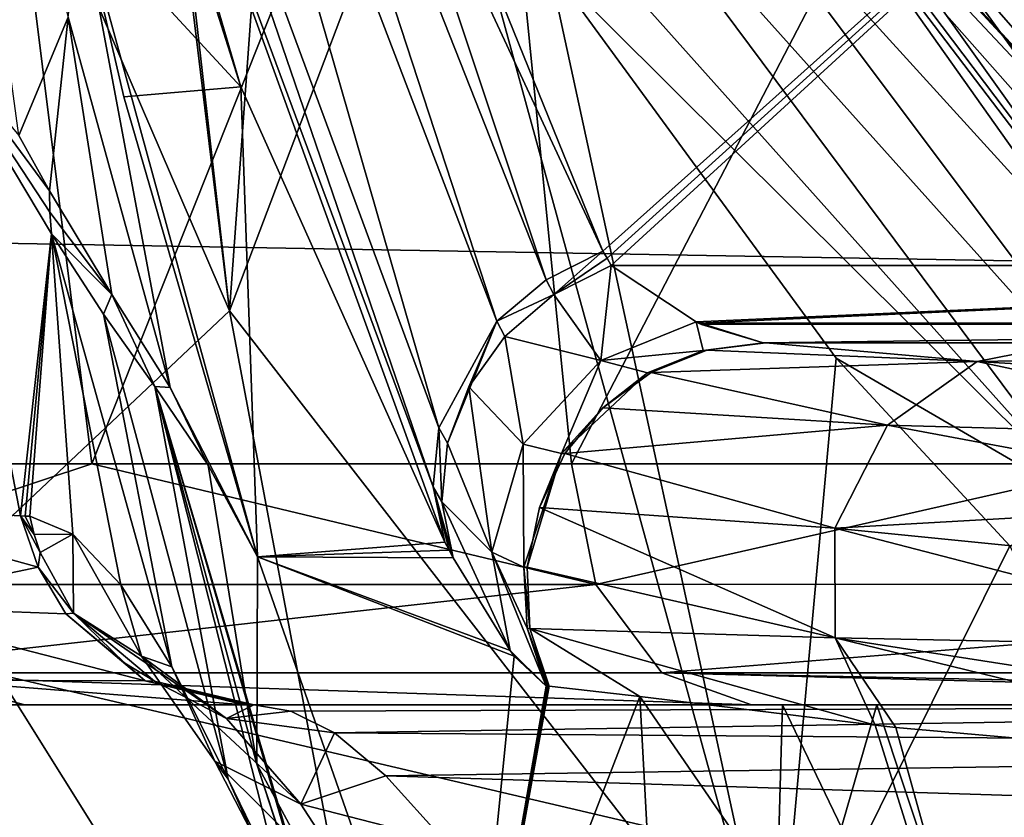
# Model space of a CAD drawing. Header units: millimetres. Extents: x -104 to 104, y -36 to 73.
# Tile 24 of 145: x -20.11 to -16.04, y -5.17 to -1.86. Entities that reach past the tile are written whole.
import ezdxf

# ---------------------------------------------------------------- set-up
doc = ezdxf.new("R2010")
doc.units = ezdxf.units.MM
doc.header["$LTSCALE"] = 33.374815
for name, color, linetype in [('10', 7, 'CONTINUOUS'), ('118', 7, 'CONTINUOUS'), ('119', 7, 'CONTINUOUS'), ('120', 7, 'CONTINUOUS'), ('121', 7, 'CONTINUOUS'), ('124', 7, 'CONTINUOUS'), ('125', 7, 'CONTINUOUS'), ('126', 7, 'CONTINUOUS'), ('130', 7, 'CONTINUOUS'), ('147', 7, 'CONTINUOUS'), ('193', 7, 'CONTINUOUS'), ('253', 7, 'CONTINUOUS'), ('282', 7, 'CONTINUOUS'), ('36', 7, 'CONTINUOUS'), ('367', 7, 'CONTINUOUS'), ('37', 7, 'CONTINUOUS'), ('38', 7, 'CONTINUOUS'), ('408', 7, 'CONTINUOUS'), ('47', 7, 'CONTINUOUS'), ('48', 7, 'CONTINUOUS'), ('49', 7, 'CONTINUOUS'), ('50', 7, 'CONTINUOUS'), ('75', 7, 'CONTINUOUS'), ('84', 7, 'CONTINUOUS'), ('89', 7, 'CONTINUOUS'), ('90', 7, 'CONTINUOUS'), ('92', 7, 'CONTINUOUS'), ('93', 7, 'CONTINUOUS')]:
    doc.layers.add(name, color=color, linetype=linetype)

msp = doc.modelspace()

# ---------------------------------------------------------------- linework, layer by layer
at = {"layer": '10', "color": 7, "linetype": 'CONTINUOUS', "true_color": 0xe6e6e6}
for points in [[(-18.6376, -0.8072, -17.9094), (-13.4534, 0.9756, -17.9858), (-17.699, -2.8233, -13.6136), (-18.6376, -0.8072, -17.9094)], [(-17.699, -2.8233, -13.6136), (-13.4534, 0.9756, -17.9858), (-17.682, -2.8529, -13.5511), (-17.699, -2.8233, -13.6136)], [(-17.682, -2.8529, -13.5511), (-13.4534, 0.9756, -17.9858), (-17.6648, -2.8826, -13.4882), (-17.682, -2.8529, -13.5511)], [(-17.6648, -2.8826, -13.4882), (-13.4534, 0.9756, -17.9858), (-12.08, -2.8826, -10.9), (-17.6648, -2.8826, -13.4882)]]:
    msp.add_3dface(points, dxfattribs=at)
at = {"layer": '118', "color": 7, "linetype": 'CONTINUOUS', "true_color": 0xe6e6e6}
for points in [[(-19.1326, -4.949, -28.8893), (-19.5553, -3.3839, -28.7297), (-19.3335, -3.7105, -27.705), (-19.1326, -4.949, -28.8893)], [(-19.1295, -4.0899, -26.6011), (-19.1326, -4.949, -28.8893), (-19.3335, -3.7105, -27.705), (-19.1295, -4.0899, -26.6011)], [(-19.1295, -4.0899, -26.6011), (-18.2713, -6.546, -26.987), (-19.1326, -4.949, -28.8893), (-19.1295, -4.0899, -26.6011)], [(-18.2713, -6.546, -26.987), (-18.6711, -6.3505, -29.0967), (-19.1326, -4.949, -28.8893), (-18.2713, -6.546, -26.987)]]:
    msp.add_3dface(points, dxfattribs=at)
at = {"layer": '119', "color": 7, "linetype": 'CONTINUOUS', "true_color": 0xe6e6e6}
for points in [[(-19.991, -2.5735, -30.1146), (-19.7331, -3.0033, -29.2945), (-19.9891, -2.6626, -30.1564), (-19.991, -2.5735, -30.1146)], [(-19.7331, -3.0033, -29.2945), (-19.9825, -2.7518, -30.2001), (-19.9891, -2.6626, -30.1564), (-19.7331, -3.0033, -29.2945)], [(-19.7672, -3.0843, -29.5262), (-19.9825, -2.7518, -30.2001), (-19.7331, -3.0033, -29.2945), (-19.7672, -3.0843, -29.5262)], [(-19.5553, -3.3839, -28.7297), (-19.7672, -3.0843, -29.5262), (-19.7331, -3.0033, -29.2945), (-19.5553, -3.3839, -28.7297)], [(-19.4917, -3.3881, -28.3673), (-19.5553, -3.3839, -28.7297), (-19.7331, -3.0033, -29.2945), (-19.4917, -3.3881, -28.3673)], [(-19.3335, -3.7105, -27.705), (-19.5553, -3.3839, -28.7297), (-19.4917, -3.3881, -28.3673), (-19.3335, -3.7105, -27.705)], [(-19.1295, -4.0899, -26.6011), (-19.3335, -3.7105, -27.705), (-19.4917, -3.3881, -28.3673), (-19.1295, -4.0899, -26.6011)]]:
    msp.add_3dface(points, dxfattribs=at)
at = {"layer": '120', "color": 7, "linetype": 'CONTINUOUS', "true_color": 0xe6e6e6}
for points in [[(-20.1184, -2.3449, -30.4764), (-20.4658, 0.2141, -30.8753), (-19.9134, -1.8546, -29.3121), (-20.1184, -2.3449, -30.4764)], [(-19.858, -1.4283, -28.1012), (-19.4917, -3.3881, -28.3673), (-19.9134, -1.8546, -29.3121), (-19.858, -1.4283, -28.1012)], [(-19.858, -1.4283, -28.1012), (-19.6829, -2.184, -27.735), (-19.1295, -4.0899, -26.6011), (-19.858, -1.4283, -28.1012)], [(-19.858, -1.4283, -28.1012), (-19.1295, -4.0899, -26.6011), (-19.4917, -3.3881, -28.3673), (-19.858, -1.4283, -28.1012)], [(-19.991, -2.5735, -30.1146), (-20.1184, -2.3449, -30.4764), (-19.9134, -1.8546, -29.3121), (-19.991, -2.5735, -30.1146)], [(-19.7331, -3.0033, -29.2945), (-19.991, -2.5735, -30.1146), (-19.9134, -1.8546, -29.3121), (-19.7331, -3.0033, -29.2945)], [(-19.4917, -3.3881, -28.3673), (-19.7331, -3.0033, -29.2945), (-19.9134, -1.8546, -29.3121), (-19.4917, -3.3881, -28.3673)]]:
    msp.add_3dface(points, dxfattribs=at)
at = {"layer": '121', "color": 7, "linetype": 'CONTINUOUS', "true_color": 0xe6e6e6}
for points in [[(-20.314, 0.2963, -57.0665), (-21.4466, -3.7043, -55.0582), (-19.8154, -3.7043, -57.8266), (-20.314, 0.2963, -57.0665)], [(-18.227, 0.2962, -59.8992), (-20.314, 0.2963, -57.0665), (-19.8154, -3.7043, -57.8266), (-18.227, 0.2962, -59.8992)], [(-18.227, 0.2962, -59.8992), (-19.8154, -3.7043, -57.8266), (-17.8289, -3.7043, -60.3523), (-18.227, 0.2962, -59.8992)], [(-15.7483, 0.2961, -62.3964), (-18.227, 0.2962, -59.8992), (-17.8289, -3.7043, -60.3523), (-15.7483, 0.2961, -62.3964)], [(-15.7483, 0.2961, -62.3964), (-17.8289, -3.7043, -60.3523), (-15.5229, -3.7043, -62.59), (-15.7483, 0.2961, -62.3964)]]:
    msp.add_3dface(points, dxfattribs=at)
at = {"layer": '124', "color": 7, "linetype": 'CONTINUOUS', "true_color": 0xe6e6e6}
for points in [[(-19.9825, -2.7518, -30.2001), (-20.5072, -1.8749, -31.5598), (-19.9891, -2.6626, -30.1564), (-19.9825, -2.7518, -30.2001)], [(-20.5072, -1.8749, -31.5598), (-19.991, -2.5735, -30.1146), (-19.9891, -2.6626, -30.1564), (-20.5072, -1.8749, -31.5598)], [(-19.991, -2.5735, -30.1146), (-20.5072, -1.8749, -31.5598), (-20.1184, -2.3449, -30.4764), (-19.991, -2.5735, -30.1146)]]:
    msp.add_3dface(points, dxfattribs=at)
at = {"layer": '125', "color": 7, "linetype": 'CONTINUOUS', "true_color": 0xe6e6e6}
for points in [[(-20.1108, -3.9202, -31.5914), (-20.0922, -3.921, -31.5363), (-20.0542, -3.9978, -31.4856), (-20.1108, -3.9202, -31.5914)], [(-20.1108, -3.9202, -31.5914), (-20.0542, -3.9978, -31.4856), (-20.0293, -4.0724, -31.4937), (-20.1108, -3.9202, -31.5914)], [(-20.1108, -3.9202, -31.5914), (-20.0293, -4.0724, -31.4937), (-20.0376, -4.133, -31.6147), (-20.1108, -3.9202, -31.5914)], [(-20.0922, -3.921, -31.5363), (-20.0733, -3.9217, -31.4795), (-20.0542, -3.9978, -31.4856), (-20.0922, -3.921, -31.5363)], [(-20.0293, -4.0724, -31.4937), (-19.8917, -4.3231, -31.5388), (-20.0376, -4.133, -31.6147), (-20.0293, -4.0724, -31.4937)], [(-20.0376, -4.133, -31.6147), (-19.8917, -4.3231, -31.5388), (-19.9232, -4.3258, -31.6532), (-20.0376, -4.133, -31.6147)], [(-19.8917, -4.3231, -31.5388), (-19.6796, -4.5307, -31.6088), (-19.9232, -4.3258, -31.6532), (-19.8917, -4.3231, -31.5388)], [(-19.9232, -4.3258, -31.6532), (-19.6796, -4.5307, -31.6088), (-19.5948, -4.6037, -31.7659), (-19.9232, -4.3258, -31.6532)], [(-19.6796, -4.5307, -31.6088), (-19.5562, -4.6052, -31.6496), (-19.5948, -4.6037, -31.7659), (-19.6796, -4.5307, -31.6088)], [(-19.1452, -4.7035, -31.7859), (-19.1648, -4.7035, -31.8479), (-19.5948, -4.6037, -31.7659), (-19.1452, -4.7035, -31.7859)], [(-19.5562, -4.6052, -31.6496), (-19.1452, -4.7035, -31.7859), (-19.5948, -4.6037, -31.7659), (-19.5562, -4.6052, -31.6496)], [(-19.1648, -4.7035, -31.8479), (-19.1841, -4.7035, -31.9082), (-19.5948, -4.6037, -31.7659), (-19.1648, -4.7035, -31.8479)]]:
    msp.add_3dface(points, dxfattribs=at)
at = {"layer": '126', "color": 7, "linetype": 'CONTINUOUS', "true_color": 0xe6e6e6}
for points in [[(-20.9656, -3.876, -33.595), (-20.1108, -3.9202, -31.5914), (-20.0376, -4.133, -31.6147), (-20.9656, -3.876, -33.595)], [(-20.9656, -3.876, -33.595), (-20.0376, -4.133, -31.6147), (-20.803, -4.2928, -33.6657), (-20.9656, -3.876, -33.595)], [(-20.0376, -4.133, -31.6147), (-19.9232, -4.3258, -31.6532), (-20.803, -4.2928, -33.6657), (-20.0376, -4.133, -31.6147)], [(-19.9232, -4.3258, -31.6532), (-19.5948, -4.6037, -31.7659), (-20.803, -4.2928, -33.6657), (-19.9232, -4.3258, -31.6532)], [(-20.803, -4.2928, -33.6657), (-19.5948, -4.6037, -31.7659), (-20.4779, -4.6008, -33.8351), (-20.803, -4.2928, -33.6657)], [(-20.4779, -4.6008, -33.8351), (-20.0934, -4.7035, -34.0528), (-21.5413, -4.6749, -35.8588), (-20.4779, -4.6008, -33.8351)], [(-19.1841, -4.7035, -31.9082), (-20.0934, -4.7035, -34.0528), (-20.4779, -4.6008, -33.8351), (-19.1841, -4.7035, -31.9082)], [(-19.5948, -4.6037, -31.7659), (-19.1841, -4.7035, -31.9082), (-20.4779, -4.6008, -33.8351), (-19.5948, -4.6037, -31.7659)], [(-20.0934, -4.7035, -34.0528), (-20.1701, -4.7035, -34.1967), (-21.5413, -4.6749, -35.8588), (-20.0934, -4.7035, -34.0528)]]:
    msp.add_3dface(points, dxfattribs=at)
at = {"layer": '130', "color": 7, "linetype": 'CONTINUOUS', "true_color": 0xe6e6e6}
for points in [[(-17.0299, -3.2035, -11.8193), (-17.035, -3.2035, -11.9025), (-13.0065, -3.2035, -10.0851), (-17.0299, -3.2035, -11.8193)], [(-17.0248, -3.2035, -11.7363), (-17.0299, -3.2035, -11.8193), (-13.0065, -3.2035, -10.0851), (-17.0248, -3.2035, -11.7363)], [(-15.7558, -3.2035, 1.5948), (-17.0248, -3.2035, -11.7363), (-13.0065, -3.2035, -10.0851), (-15.7558, -3.2035, 1.5948)]]:
    msp.add_3dface(points, dxfattribs=at)
at = {"layer": '147', "color": 7, "linetype": 'CONTINUOUS', "true_color": 0xe6e6e6}
for points in [[(-15.1459, -3.6088, 19.8247), (-16.8762, -1.1649, 19.805), (-15.3257, -2.9202, 22.8243), (-15.1459, -3.6088, 19.8247)], [(-15.3257, -2.9202, 22.8243), (-16.8762, -1.1649, 19.805), (-16.38, -1.4648, 22.8138), (-15.3257, -2.9202, 22.8243)]]:
    msp.add_3dface(points, dxfattribs=at)
at = {"layer": '193', "color": 7, "linetype": 'CONTINUOUS', "true_color": 0xe6e6e6}
for points in [[(-15.0154, -2.4576, 23.6024), (-16.7458, -0.4645, 23.2578), (-16.4104, -0.2954, 23.6002), (-15.0154, -2.4576, 23.6024)], [(-15.0154, -2.4576, 23.6024), (-16.4104, -0.2954, 23.6002), (-15.3658, -1.2095, 23.7141), (-15.0154, -2.4576, 23.6024)], [(-15.2997, -2.7, 23.2671), (-16.38, -1.4648, 22.8138), (-16.7458, -0.4645, 23.2578), (-15.2997, -2.7, 23.2671)], [(-15.2997, -2.7, 23.2671), (-16.7458, -0.4645, 23.2578), (-15.0154, -2.4576, 23.6024), (-15.2997, -2.7, 23.2671)], [(-15.3257, -2.9202, 22.8243), (-16.38, -1.4648, 22.8138), (-15.2997, -2.7, 23.2671), (-15.3257, -2.9202, 22.8243)]]:
    msp.add_3dface(points, dxfattribs=at)
at = {"layer": '253', "color": 7, "linetype": 'CONTINUOUS', "true_color": 0xe6e6e6}
for points in [[(-20.7905, 0.5155, 19.8278), (-19.2458, -3.0707, 20.0103), (-19.9984, 3.1243, 37.2616), (-20.7905, 0.5155, 19.8278)], [(-19.9984, 3.1243, 37.2616), (-19.2458, -3.0707, 20.0103), (-19.9211, 2.8661, 37.2616), (-19.9984, 3.1243, 37.2616)], [(-19.9211, 2.8661, 37.2616), (-19.2458, -3.0707, 20.0103), (-18.9953, 0.378, 37.2616), (-19.9211, 2.8661, 37.2616)], [(-20.7905, 0.5155, 19.8278), (-20.4414, -4.198, 0.9416), (-19.2458, -3.0707, 20.0103), (-20.7905, 0.5155, 19.8278)], [(-18.9953, 0.378, 37.2616), (-19.2458, -3.0707, 20.0103), (-18.3968, -0.8296, 37.2616), (-18.9953, 0.378, 37.2616)], [(-19.2458, -3.0707, 20.0103), (-16.9797, -5.9894, 20.1678), (-18.3968, -0.8296, 37.2616), (-19.2458, -3.0707, 20.0103)], [(-18.3968, -0.8296, 37.2616), (-16.9797, -5.9894, 20.1678), (-17.9236, -1.6383, 37.2617), (-18.3968, -0.8296, 37.2616)], [(-17.9236, -1.6383, 37.2617), (-16.9797, -5.9894, 20.1678), (-16.7329, -3.2674, 37.2616), (-17.9236, -1.6383, 37.2617)], [(-20.4414, -4.198, 0.9416), (-18.4261, -7.4169, 0.9412), (-19.2458, -3.0707, 20.0103), (-20.4414, -4.198, 0.9416)], [(-19.2458, -3.0707, 20.0103), (-18.4261, -7.4169, 0.9412), (-16.9797, -5.9894, 20.1678), (-19.2458, -3.0707, 20.0103)], [(-16.7329, -3.2674, 37.2616), (-16.9797, -5.9894, 20.1678), (-16.0136, -4.0446, 37.2616), (-16.7329, -3.2674, 37.2616)], [(-16.9797, -5.9894, 20.1678), (-13.945, -8.1444, 20.2894), (-16.0136, -4.0446, 37.2616), (-16.9797, -5.9894, 20.1678)], [(-20.4414, -4.198, 0.9416), (-20.3858, -7.5717, -18.3724), (-18.4261, -7.4169, 0.9412), (-20.4414, -4.198, 0.9416)]]:
    msp.add_3dface(points, dxfattribs=at)
at = {"layer": '282', "color": 7, "linetype": 'CONTINUOUS', "true_color": 0xe6e6e6}
for points in [[(0, 5.1823, -68.077), (0, -3.1423, -68.0328), (-28.4409, 5.291, -68.0795), (0, 5.1823, -68.077)], [(-28.4409, 5.291, -68.0795), (0, -3.1423, -68.0328), (-28.4409, -2.6474, -68.0421), (-28.4409, 5.291, -68.0795)], [(0, -3.1423, -68.0328), (0, -9.3101, -67.9253), (-28.4409, -2.6474, -68.0421), (0, -3.1423, -68.0328)], [(-28.4409, -2.6474, -68.0421), (0, -9.3101, -67.9253), (-28.4409, -8.8245, -67.9374), (-28.4409, -2.6474, -68.0421)]]:
    msp.add_3dface(points, dxfattribs=at)
at = {"layer": '36', "color": 7, "linetype": 'CONTINUOUS', "true_color": 0xe6e6e6}
for points in [[(-19.8666, -0.033, -22.2367), (-19.1981, -2.1426, -17.7906), (-19.858, -1.4283, -28.1012), (-19.8666, -0.033, -22.2367)], [(-19.858, -1.4283, -28.1012), (-19.1981, -2.1426, -17.7906), (-19.6829, -2.184, -27.735), (-19.858, -1.4283, -28.1012)], [(-19.6829, -2.184, -27.735), (-19.1981, -2.1426, -17.7906), (-19.1295, -4.0899, -26.6011), (-19.6829, -2.184, -27.735)], [(-19.1981, -2.1426, -17.7906), (-18.3537, -4.0291, -14.0223), (-19.1295, -4.0899, -26.6011), (-19.1981, -2.1426, -17.7906)], [(-18.3537, -4.0291, -14.0223), (-18.3364, -4.0615, -13.9593), (-19.1295, -4.0899, -26.6011), (-18.3537, -4.0291, -14.0223)], [(-18.3364, -4.0615, -13.9593), (-18.3187, -4.0944, -13.8953), (-19.1295, -4.0899, -26.6011), (-18.3364, -4.0615, -13.9593)], [(-18.0838, -4.4784, -12.8961), (-18.067, -4.501, -12.8068), (-19.1295, -4.0899, -26.6011), (-18.0838, -4.4784, -12.8961)], [(-19.1295, -4.0899, -26.6011), (-18.067, -4.501, -12.8068), (-18.2713, -6.546, -26.987), (-19.1295, -4.0899, -26.6011)], [(-18.3187, -4.0944, -13.8953), (-18.0838, -4.4784, -12.8961), (-19.1295, -4.0899, -26.6011), (-18.3187, -4.0944, -13.8953)], [(-18.067, -4.501, -12.8068), (-17.9345, -4.6255, -11.8301), (-18.2713, -6.546, -26.987), (-18.067, -4.501, -12.8068)], [(-17.9213, -4.6255, -11.6628), (-17.5467, -4.6688, -7.4285), (-18.2713, -6.546, -26.987), (-17.9213, -4.6255, -11.6628)], [(-17.9278, -4.6255, -11.7458), (-17.9213, -4.6255, -11.6628), (-18.2713, -6.546, -26.987), (-17.9278, -4.6255, -11.7458)], [(-17.9345, -4.6255, -11.8301), (-17.9278, -4.6255, -11.7458), (-18.2713, -6.546, -26.987), (-17.9345, -4.6255, -11.8301)], [(-18.2713, -6.546, -26.987), (-17.5467, -4.6688, -7.4285), (-17.3387, -8.5, -27.5137), (-18.2713, -6.546, -26.987)], [(-17.5467, -4.6688, -7.4285), (-16.5709, -4.7868, 1.6356), (-15.8311, -7.1575, -7.698), (-17.5467, -4.6688, -7.4285)], [(-17.5467, -4.6688, -7.4285), (-15.8311, -7.1575, -7.698), (-17.3387, -8.5, -27.5137), (-17.5467, -4.6688, -7.4285)], [(-16.5709, -4.7868, 1.6356), (-16.4857, -4.7964, 2.3174), (-15.8311, -7.1575, -7.698), (-16.5709, -4.7868, 1.6356)], [(-16.4857, -4.7964, 2.3174), (-14.4994, -4.9719, 14.8286), (-15.8311, -7.1575, -7.698), (-16.4857, -4.7964, 2.3174)]]:
    msp.add_3dface(points, dxfattribs=at)
at = {"layer": '367', "color": 7, "linetype": 'CONTINUOUS', "true_color": 0xe6e6e6}
for points in [[(-18.3968, -0.8296, 37.2616), (-17.9236, -1.6383, 37.2617), (-15.6616, -3.8902, 40.0527), (-18.3968, -0.8296, 37.2616)], [(-18.3968, -0.8296, 37.2616), (-15.6616, -3.8902, 40.0527), (-17.9199, -0.8577, 40.6146), (-18.3968, -0.8296, 37.2616)], [(-15.6616, -3.8902, 40.0527), (-15.3248, -3.7543, 42.7864), (-17.9199, -0.8577, 40.6146), (-15.6616, -3.8902, 40.0527)], [(-17.9199, -0.8577, 40.6146), (-15.3248, -3.7543, 42.7864), (-17.461, -0.9045, 43.8657), (-17.9199, -0.8577, 40.6146)], [(-15.3248, -3.7543, 42.7864), (-14.9768, -3.635, 45.4512), (-17.461, -0.9045, 43.8657), (-15.3248, -3.7543, 42.7864)], [(-17.461, -0.9045, 43.8657), (-14.9768, -3.635, 45.4512), (-17.0001, -0.9586, 46.9905), (-17.461, -0.9045, 43.8657)], [(-14.9768, -3.635, 45.4512), (-14.5698, -3.5455, 48.028), (-17.0001, -0.9586, 46.9905), (-14.9768, -3.635, 45.4512)], [(-17.0001, -0.9586, 46.9905), (-14.5698, -3.5455, 48.028), (-16.4809, -1.0284, 49.9594), (-17.0001, -0.9586, 46.9905)], [(-14.5698, -3.5455, 48.028), (-14.0338, -3.5214, 50.4964), (-16.4809, -1.0284, 49.9594), (-14.5698, -3.5455, 48.028)], [(-16.4809, -1.0284, 49.9594), (-14.0338, -3.5214, 50.4964), (-15.8257, -1.142, 52.744), (-16.4809, -1.0284, 49.9594)], [(-17.9236, -1.6383, 37.2617), (-16.7329, -3.2674, 37.2616), (-15.6616, -3.8902, 40.0527), (-17.9236, -1.6383, 37.2617)], [(-16.7329, -3.2674, 37.2616), (-16.0136, -4.0446, 37.2616), (-15.6616, -3.8902, 40.0527), (-16.7329, -3.2674, 37.2616)]]:
    msp.add_3dface(points, dxfattribs=at)
at = {"layer": '37', "color": 7, "linetype": 'CONTINUOUS', "true_color": 0xe6e6e6}
for points in [[(-17.035, -3.2035, -11.9025), (-17.2689, -3.2342, -11.7149), (-17.2838, -3.2352, -11.8816), (-17.035, -3.2035, -11.9025)], [(-17.0248, -3.2035, -11.7363), (-17.2689, -3.2342, -11.7149), (-17.0299, -3.2035, -11.8193), (-17.0248, -3.2035, -11.7363)], [(-17.0299, -3.2035, -11.8193), (-17.2689, -3.2342, -11.7149), (-17.035, -3.2035, -11.9025), (-17.0299, -3.2035, -11.8193)], [(-17.2838, -3.2352, -11.8816), (-17.499, -3.3257, -11.6956), (-17.5142, -3.3275, -11.8628), (-17.2838, -3.2352, -11.8816)], [(-17.2689, -3.2342, -11.7149), (-17.499, -3.3257, -11.6956), (-17.2838, -3.2352, -11.8816), (-17.2689, -3.2342, -11.7149)], [(-17.5142, -3.3275, -11.8628), (-17.6995, -3.473, -11.6795), (-17.8708, -3.6618, -11.8347), (-17.5142, -3.3275, -11.8628)], [(-17.499, -3.3257, -11.6956), (-17.6995, -3.473, -11.6795), (-17.5142, -3.3275, -11.8628), (-17.499, -3.3257, -11.6956)], [(-17.6995, -3.473, -11.6795), (-17.8568, -3.6619, -11.6673), (-17.8708, -3.6618, -11.8347), (-17.6995, -3.473, -11.6795)], [(-17.8708, -3.6618, -11.8347), (-18.0133, -4.1319, -11.656), (-18.0263, -4.1331, -11.823), (-17.8708, -3.6618, -11.8347)], [(-17.9623, -3.8848, -11.6595), (-18.0133, -4.1319, -11.656), (-17.8708, -3.6618, -11.8347), (-17.9623, -3.8848, -11.6595)], [(-17.8568, -3.6619, -11.6673), (-17.9623, -3.8848, -11.6595), (-17.8708, -3.6618, -11.8347), (-17.8568, -3.6619, -11.6673)], [(-18.0133, -4.1319, -11.656), (-18.0018, -4.3861, -11.657), (-18.0263, -4.1331, -11.823), (-18.0133, -4.1319, -11.656)], [(-18.0263, -4.1331, -11.823), (-18.0018, -4.3861, -11.657), (-18.0123, -4.3853, -11.8242), (-18.0263, -4.1331, -11.823)], [(-17.9213, -4.6255, -11.6628), (-17.9278, -4.6255, -11.7458), (-18.0123, -4.3853, -11.8242), (-17.9213, -4.6255, -11.6628)], [(-18.0018, -4.3861, -11.657), (-17.9213, -4.6255, -11.6628), (-18.0123, -4.3853, -11.8242), (-18.0018, -4.3861, -11.657)], [(-17.9278, -4.6255, -11.7458), (-17.9345, -4.6255, -11.8301), (-18.0123, -4.3853, -11.8242), (-17.9278, -4.6255, -11.7458)]]:
    msp.add_3dface(points, dxfattribs=at)
at = {"layer": '38', "color": 7, "linetype": 'CONTINUOUS', "true_color": 0xe6e6e6}
for points in [[(-17.2689, -3.2342, -11.7149), (-17.0248, -3.2035, -11.7363), (-16.1496, -3.28, 1.5203), (-17.2689, -3.2342, -11.7149)], [(-16.1496, -3.28, 1.5203), (-17.0248, -3.2035, -11.7363), (-15.7558, -3.2035, 1.5948), (-16.1496, -3.28, 1.5203)], [(-16.1496, -3.28, 1.5203), (-15.7558, -3.2035, 1.5948), (-14.1755, -3.2494, 14.7044), (-16.1496, -3.28, 1.5203)], [(-17.499, -3.3257, -11.6956), (-17.2689, -3.2342, -11.7149), (-16.1496, -3.28, 1.5203), (-17.499, -3.3257, -11.6956)], [(-14.4517, -3.3828, 14.7032), (-16.1496, -3.28, 1.5203), (-14.1755, -3.2494, 14.7044), (-14.4517, -3.3828, 14.7032)], [(-16.52, -3.5446, 1.5241), (-17.499, -3.3257, -11.6956), (-16.1496, -3.28, 1.5203), (-16.52, -3.5446, 1.5241)], [(-16.52, -3.5446, 1.5241), (-16.1496, -3.28, 1.5203), (-14.6764, -3.5957, 14.7107), (-16.52, -3.5446, 1.5241)], [(-14.6764, -3.5957, 14.7107), (-16.1496, -3.28, 1.5203), (-14.4517, -3.3828, 14.7032), (-14.6764, -3.5957, 14.7107)], [(-17.6995, -3.473, -11.6795), (-17.499, -3.3257, -11.6956), (-16.52, -3.5446, 1.5241), (-17.6995, -3.473, -11.6795)], [(-17.8568, -3.6619, -11.6673), (-17.6995, -3.473, -11.6795), (-16.52, -3.5446, 1.5241), (-17.8568, -3.6619, -11.6673)], [(-16.7389, -3.9713, 1.549), (-17.8568, -3.6619, -11.6673), (-16.52, -3.5446, 1.5241), (-16.7389, -3.9713, 1.549)], [(-16.7389, -3.9713, 1.549), (-16.52, -3.5446, 1.5241), (-14.8214, -3.8616, 14.7257), (-16.7389, -3.9713, 1.549)], [(-14.8214, -3.8616, 14.7257), (-16.52, -3.5446, 1.5241), (-14.6764, -3.5957, 14.7107), (-14.8214, -3.8616, 14.7257)], [(-17.9623, -3.8848, -11.6595), (-17.8568, -3.6619, -11.6673), (-16.7389, -3.9713, 1.549), (-17.9623, -3.8848, -11.6595)], [(-14.8768, -4.1579, 14.7469), (-16.7389, -3.9713, 1.549), (-14.8214, -3.8616, 14.7257), (-14.8768, -4.1579, 14.7469)], [(-18.0133, -4.1319, -11.656), (-17.9623, -3.8848, -11.6595), (-16.737, -4.4255, 1.587), (-18.0133, -4.1319, -11.656)], [(-16.737, -4.4255, 1.587), (-17.9623, -3.8848, -11.6595), (-16.7389, -3.9713, 1.549), (-16.737, -4.4255, 1.587)], [(-16.737, -4.4255, 1.587), (-16.7389, -3.9713, 1.549), (-14.8379, -4.4636, 14.7729), (-16.737, -4.4255, 1.587)], [(-14.8379, -4.4636, 14.7729), (-16.7389, -3.9713, 1.549), (-14.8768, -4.1579, 14.7469), (-14.8379, -4.4636, 14.7729)], [(-18.0018, -4.3861, -11.657), (-18.0133, -4.1319, -11.656), (-16.737, -4.4255, 1.587), (-18.0018, -4.3861, -11.657)], [(-16.5709, -4.7868, 1.6356), (-17.5467, -4.6688, -7.4285), (-18.0018, -4.3861, -11.657), (-16.5709, -4.7868, 1.6356)], [(-16.5709, -4.7868, 1.6356), (-18.0018, -4.3861, -11.657), (-16.737, -4.4255, 1.587), (-16.5709, -4.7868, 1.6356)], [(-17.5467, -4.6688, -7.4285), (-17.9213, -4.6255, -11.6628), (-18.0018, -4.3861, -11.657), (-17.5467, -4.6688, -7.4285)], [(-14.4994, -4.9719, 14.8286), (-16.4857, -4.7964, 2.3174), (-16.737, -4.4255, 1.587), (-14.4994, -4.9719, 14.8286)], [(-14.4994, -4.9719, 14.8286), (-16.737, -4.4255, 1.587), (-14.7084, -4.742, 14.8008), (-14.4994, -4.9719, 14.8286)], [(-16.4857, -4.7964, 2.3174), (-16.5709, -4.7868, 1.6356), (-16.737, -4.4255, 1.587), (-16.4857, -4.7964, 2.3174)], [(-14.7084, -4.742, 14.8008), (-16.737, -4.4255, 1.587), (-14.8379, -4.4636, 14.7729), (-14.7084, -4.742, 14.8008)]]:
    msp.add_3dface(points, dxfattribs=at)
at = {"layer": '408', "color": 7, "linetype": 'CONTINUOUS', "true_color": 0xe6e6e6}
for points in [[(-15.9942, -0.7035, 18.7141), (-16.4486, -0.9421, 18.8559), (-14.4293, -2.9161, 18.7141), (-15.9942, -0.7035, 18.7141)], [(-16.4486, -0.9421, 18.8559), (-16.7865, -1.1189, 19.2674), (-14.7559, -3.3208, 18.8596), (-16.4486, -0.9421, 18.8559)], [(-16.4486, -0.9421, 18.8559), (-14.3877, -2.9594, 18.7141), (-14.4293, -2.9161, 18.7141), (-16.4486, -0.9421, 18.8559)], [(-14.3877, -2.9594, 18.7141), (-16.4486, -0.9421, 18.8559), (-14.7559, -3.3208, 18.8596), (-14.3877, -2.9594, 18.7141)], [(-16.7921, -1.1218, 19.2801), (-16.8762, -1.1649, 19.805), (-15.0314, -3.5929, 19.2938), (-16.7921, -1.1218, 19.2801)], [(-16.7865, -1.1189, 19.2674), (-16.7921, -1.1218, 19.2801), (-14.7559, -3.3208, 18.8596), (-16.7865, -1.1189, 19.2674)], [(-14.7559, -3.3208, 18.8596), (-16.7921, -1.1218, 19.2801), (-15.0314, -3.5929, 19.2938), (-14.7559, -3.3208, 18.8596)], [(-16.8762, -1.1649, 19.805), (-15.1459, -3.6088, 19.8247), (-15.0314, -3.5929, 19.2938), (-16.8762, -1.1649, 19.805)]]:
    msp.add_3dface(points, dxfattribs=at)
at = {"layer": '47', "color": 7, "linetype": 'CONTINUOUS', "true_color": 0xe6e6e6}
for points in [[(-17.6648, -2.8826, -13.4882), (-12.08, -2.8826, -10.9), (-17.3129, -3.1168, -12.7128), (-17.6648, -2.8826, -13.4882)], [(-17.3129, -3.1168, -12.7128), (-12.08, -2.8826, -10.9), (-17.3027, -3.1219, -12.6878), (-17.3129, -3.1168, -12.7128)], [(-17.3027, -3.1219, -12.6878), (-12.08, -2.8826, -10.9), (-10.6679, -3.1216, -9.8775), (-17.3027, -3.1219, -12.6878)], [(-17.3027, -3.1219, -12.6878), (-10.6679, -3.1216, -9.8775), (-17.2902, -3.128, -12.657), (-17.3027, -3.1219, -12.6878)], [(-10.6679, -3.1216, -9.8775), (-17.035, -3.2035, -11.9025), (-17.2902, -3.128, -12.657), (-10.6679, -3.1216, -9.8775)], [(-17.035, -3.2035, -11.9025), (-10.6679, -3.1216, -9.8775), (-13.0065, -3.2035, -10.0851), (-17.035, -3.2035, -11.9025)]]:
    msp.add_3dface(points, dxfattribs=at)
at = {"layer": '48', "color": 7, "linetype": 'CONTINUOUS', "true_color": 0xe6e6e6}
for points in [[(-17.9022, -3.0033, -13.4846), (-17.6648, -2.8826, -13.4882), (-17.7081, -3.2761, -12.6888), (-17.9022, -3.0033, -13.4846)], [(-17.6648, -2.8826, -13.4882), (-17.3129, -3.1168, -12.7128), (-17.7081, -3.2761, -12.6888), (-17.6648, -2.8826, -13.4882)], [(-18.1047, -3.1769, -13.5151), (-17.9022, -3.0033, -13.4846), (-17.7081, -3.2761, -12.6888), (-18.1047, -3.1769, -13.5151)], [(-17.3129, -3.1168, -12.7128), (-17.2838, -3.2352, -11.8816), (-17.7081, -3.2761, -12.6888), (-17.3129, -3.1168, -12.7128)], [(-17.035, -3.2035, -11.9025), (-17.2838, -3.2352, -11.8816), (-17.3129, -3.1168, -12.7128), (-17.035, -3.2035, -11.9025)], [(-17.035, -3.2035, -11.9025), (-17.3129, -3.1168, -12.7128), (-17.3027, -3.1219, -12.6878), (-17.035, -3.2035, -11.9025)], [(-17.035, -3.2035, -11.9025), (-17.3027, -3.1219, -12.6878), (-17.2902, -3.128, -12.657), (-17.035, -3.2035, -11.9025)], [(-18.2543, -3.3858, -13.5759), (-18.1047, -3.1769, -13.5151), (-18.0295, -3.6227, -12.7153), (-18.2543, -3.3858, -13.5759)], [(-18.0295, -3.6227, -12.7153), (-18.1047, -3.1769, -13.5151), (-17.7081, -3.2761, -12.6888), (-18.0295, -3.6227, -12.7153)], [(-17.2838, -3.2352, -11.8816), (-17.5142, -3.3275, -11.8628), (-17.7081, -3.2761, -12.6888), (-17.2838, -3.2352, -11.8816)], [(-17.8708, -3.6618, -11.8347), (-18.0295, -3.6227, -12.7153), (-17.7081, -3.2761, -12.6888), (-17.8708, -3.6618, -11.8347)], [(-17.5142, -3.3275, -11.8628), (-17.8708, -3.6618, -11.8347), (-17.7081, -3.2761, -12.6888), (-17.5142, -3.3275, -11.8628)], [(-18.3434, -3.6185, -13.6634), (-18.2543, -3.3858, -13.5759), (-18.1587, -4.0707, -12.7974), (-18.3434, -3.6185, -13.6634)], [(-18.1587, -4.0707, -12.7974), (-18.2543, -3.3858, -13.5759), (-18.0295, -3.6227, -12.7153), (-18.1587, -4.0707, -12.7974)], [(-18.3666, -3.8625, -13.7732), (-18.3434, -3.6185, -13.6634), (-18.1587, -4.0707, -12.7974), (-18.3666, -3.8625, -13.7732)], [(-18.0263, -4.1331, -11.823), (-18.1587, -4.0707, -12.7974), (-18.0295, -3.6227, -12.7153), (-18.0263, -4.1331, -11.823)], [(-17.8708, -3.6618, -11.8347), (-18.0263, -4.1331, -11.823), (-18.0295, -3.6227, -12.7153), (-17.8708, -3.6618, -11.8347)], [(-18.0838, -4.4784, -12.8961), (-18.3187, -4.0944, -13.8953), (-18.3666, -3.8625, -13.7732), (-18.0838, -4.4784, -12.8961)], [(-18.0838, -4.4784, -12.8961), (-18.3666, -3.8625, -13.7732), (-18.1587, -4.0707, -12.7974), (-18.0838, -4.4784, -12.8961)], [(-17.9345, -4.6255, -11.8301), (-18.0838, -4.4784, -12.8961), (-18.1587, -4.0707, -12.7974), (-17.9345, -4.6255, -11.8301)], [(-18.0123, -4.3853, -11.8242), (-17.9345, -4.6255, -11.8301), (-18.1587, -4.0707, -12.7974), (-18.0123, -4.3853, -11.8242)], [(-18.0263, -4.1331, -11.823), (-18.0123, -4.3853, -11.8242), (-18.1587, -4.0707, -12.7974), (-18.0263, -4.1331, -11.823)], [(-17.9345, -4.6255, -11.8301), (-18.067, -4.501, -12.8068), (-18.0838, -4.4784, -12.8961), (-17.9345, -4.6255, -11.8301)]]:
    msp.add_3dface(points, dxfattribs=at)
at = {"layer": '49', "color": 7, "linetype": 'CONTINUOUS', "true_color": 0xe6e6e6}
for points in [[(-17.699, -2.8233, -13.6136), (-17.9022, -3.0033, -13.4846), (-17.9346, -2.9418, -13.6116), (-17.699, -2.8233, -13.6136)], [(-17.699, -2.8233, -13.6136), (-17.682, -2.8529, -13.5511), (-17.9022, -3.0033, -13.4846), (-17.699, -2.8233, -13.6136)], [(-17.682, -2.8529, -13.5511), (-17.6648, -2.8826, -13.4882), (-17.9022, -3.0033, -13.4846), (-17.682, -2.8529, -13.5511)], [(-17.9346, -2.9418, -13.6116), (-17.9022, -3.0033, -13.4846), (-18.1378, -3.1142, -13.6433), (-17.9346, -2.9418, -13.6116)], [(-17.9022, -3.0033, -13.4846), (-18.1047, -3.1769, -13.5151), (-18.1378, -3.1142, -13.6433), (-17.9022, -3.0033, -13.4846)], [(-18.1378, -3.1142, -13.6433), (-18.3434, -3.6185, -13.6634), (-18.3782, -3.5556, -13.793), (-18.1378, -3.1142, -13.6433)], [(-18.2543, -3.3858, -13.5759), (-18.3434, -3.6185, -13.6634), (-18.1378, -3.1142, -13.6433), (-18.2543, -3.3858, -13.5759)], [(-18.1047, -3.1769, -13.5151), (-18.2543, -3.3858, -13.5759), (-18.1378, -3.1142, -13.6433), (-18.1047, -3.1769, -13.5151)], [(-18.3782, -3.5556, -13.793), (-18.3666, -3.8625, -13.7732), (-18.4017, -3.7993, -13.9023), (-18.3782, -3.5556, -13.793)], [(-18.3434, -3.6185, -13.6634), (-18.3666, -3.8625, -13.7732), (-18.3782, -3.5556, -13.793), (-18.3434, -3.6185, -13.6634)], [(-18.3187, -4.0944, -13.8953), (-18.3364, -4.0615, -13.9593), (-18.4017, -3.7993, -13.9023), (-18.3187, -4.0944, -13.8953)], [(-18.3666, -3.8625, -13.7732), (-18.3187, -4.0944, -13.8953), (-18.4017, -3.7993, -13.9023), (-18.3666, -3.8625, -13.7732)], [(-18.3364, -4.0615, -13.9593), (-18.3537, -4.0291, -14.0223), (-18.4017, -3.7993, -13.9023), (-18.3364, -4.0615, -13.9593)]]:
    msp.add_3dface(points, dxfattribs=at)
at = {"layer": '50', "color": 7, "linetype": 'CONTINUOUS', "true_color": 0xe6e6e6}
for points in [[(-19.2389, 0.9756, -21.8681), (-17.9346, -2.9418, -13.6116), (-19.4466, 0.892, -21.9296), (-19.2389, 0.9756, -21.8681)], [(-19.2389, 0.9756, -21.8681), (-18.6376, -0.8072, -17.9094), (-17.699, -2.8233, -13.6136), (-19.2389, 0.9756, -21.8681)], [(-19.2389, 0.9756, -21.8681), (-17.699, -2.8233, -13.6136), (-17.9346, -2.9418, -13.6116), (-19.2389, 0.9756, -21.8681)], [(-19.4466, 0.892, -21.9296), (-18.1378, -3.1142, -13.6433), (-19.6201, 0.7611, -21.9958), (-19.4466, 0.892, -21.9296)], [(-17.9346, -2.9418, -13.6116), (-18.1378, -3.1142, -13.6433), (-19.4466, 0.892, -21.9296), (-17.9346, -2.9418, -13.6116)], [(-19.6201, 0.7611, -21.9958), (-18.3782, -3.5556, -13.793), (-19.841, 0.4038, -22.1256), (-19.6201, 0.7611, -21.9958)], [(-18.1378, -3.1142, -13.6433), (-18.3782, -3.5556, -13.793), (-19.6201, 0.7611, -21.9958), (-18.1378, -3.1142, -13.6433)], [(-19.841, 0.4038, -22.1256), (-18.4017, -3.7993, -13.9023), (-19.8815, 0.1904, -22.1852), (-19.841, 0.4038, -22.1256)], [(-18.3782, -3.5556, -13.793), (-18.4017, -3.7993, -13.9023), (-19.841, 0.4038, -22.1256), (-18.3782, -3.5556, -13.793)], [(-18.3537, -4.0291, -14.0223), (-19.1981, -2.1426, -17.7906), (-19.8815, 0.1904, -22.1852), (-18.3537, -4.0291, -14.0223)], [(-18.4017, -3.7993, -13.9023), (-18.3537, -4.0291, -14.0223), (-19.8815, 0.1904, -22.1852), (-18.4017, -3.7993, -13.9023)], [(-19.1981, -2.1426, -17.7906), (-19.8666, -0.033, -22.2367), (-19.8815, 0.1904, -22.1852), (-19.1981, -2.1426, -17.7906)]]:
    msp.add_3dface(points, dxfattribs=at)
at = {"layer": '75', "color": 7, "linetype": 'CONTINUOUS', "true_color": 0xe6e6e6}
for points in [[(-19.1648, -4.7035, -31.8479), (-19.1452, -4.7035, -31.7859), (-20.5524, -4.7035, -54.6104), (-19.1648, -4.7035, -31.8479)], [(-20.5524, -4.7035, -54.6104), (-19.1452, -4.7035, -31.7859), (-17.083, -4.7035, -59.6859), (-20.5524, -4.7035, -54.6104)], [(-19.1841, -4.7035, -31.9082), (-19.1648, -4.7035, -31.8479), (-20.5524, -4.7035, -54.6104), (-19.1841, -4.7035, -31.9082)], [(-20.0934, -4.7035, -34.0528), (-19.1841, -4.7035, -31.9082), (-20.5524, -4.7035, -54.6104), (-20.0934, -4.7035, -34.0528)], [(-20.1701, -4.7035, -34.1967), (-20.0934, -4.7035, -34.0528), (-20.5524, -4.7035, -54.6104), (-20.1701, -4.7035, -34.1967)], [(-16.5644, -4.7035, -40.4621), (-16.955, -4.7035, -45.5214), (-19.1452, -4.7035, -31.7859), (-16.5644, -4.7035, -40.4621)], [(-19.1452, -4.7035, -31.7859), (-16.955, -4.7035, -45.5214), (-17.083, -4.7035, -59.6859), (-19.1452, -4.7035, -31.7859)], [(-14.6978, -4.7035, -35.7435), (-16.5644, -4.7035, -40.4621), (-19.1452, -4.7035, -31.7859), (-14.6978, -4.7035, -35.7435)], [(-11.5217, -4.7035, -31.7859), (-14.6978, -4.7035, -35.7435), (-19.1452, -4.7035, -31.7859), (-11.5217, -4.7035, -31.7859)], [(-15.8351, -4.7035, -50.4705), (-13.3042, -4.7035, -54.8686), (-17.083, -4.7035, -59.6859), (-15.8351, -4.7035, -50.4705)], [(-17.083, -4.7035, -59.6859), (-13.3042, -4.7035, -54.8686), (-12.3993, -4.7035, -63.6572), (-17.083, -4.7035, -59.6859)], [(-16.955, -4.7035, -45.5214), (-15.8351, -4.7035, -50.4705), (-17.083, -4.7035, -59.6859), (-16.955, -4.7035, -45.5214)]]:
    msp.add_3dface(points, dxfattribs=at)
at = {"layer": '84', "color": 7, "linetype": 'CONTINUOUS', "true_color": 0xe6e6e6}
for points in [[(-21.4466, -3.7043, -55.0582), (-21.3263, -4.2038, -54.9989), (-19.8154, -3.7043, -57.8266), (-21.4466, -3.7043, -55.0582)], [(-21.3263, -4.2038, -54.9989), (-17.7281, -4.2037, -60.2637), (-19.8154, -3.7043, -57.8266), (-21.3263, -4.2038, -54.9989)], [(-19.8154, -3.7043, -57.8266), (-17.7281, -4.2037, -60.2637), (-17.8289, -3.7043, -60.3523), (-19.8154, -3.7043, -57.8266)], [(-17.8289, -3.7043, -60.3523), (-17.7281, -4.2037, -60.2637), (-15.5229, -3.7043, -62.59), (-17.8289, -3.7043, -60.3523)], [(-17.7281, -4.2037, -60.2637), (-12.8641, -4.2036, -64.3877), (-15.5229, -3.7043, -62.59), (-17.7281, -4.2037, -60.2637)], [(-17.7281, -4.2037, -60.2637), (-21.3263, -4.2038, -54.9989), (-20.9983, -4.5699, -54.8353), (-17.7281, -4.2037, -60.2637)], [(-17.4547, -4.5698, -60.0196), (-17.7281, -4.2037, -60.2637), (-20.9983, -4.5699, -54.8353), (-17.4547, -4.5698, -60.0196)], [(-12.8641, -4.2036, -64.3877), (-17.7281, -4.2037, -60.2637), (-17.4547, -4.5698, -60.0196), (-12.8641, -4.2036, -64.3877)], [(-12.6646, -4.5696, -64.0803), (-12.8641, -4.2036, -64.3877), (-17.4547, -4.5698, -60.0196), (-12.6646, -4.5696, -64.0803)], [(-17.083, -4.7035, -59.6859), (-17.4547, -4.5698, -60.0196), (-20.9983, -4.5699, -54.8353), (-17.083, -4.7035, -59.6859)], [(-20.5524, -4.7035, -54.6104), (-17.083, -4.7035, -59.6859), (-20.9983, -4.5699, -54.8353), (-20.5524, -4.7035, -54.6104)], [(-12.5357, -4.6692, -63.8769), (-12.6646, -4.5696, -64.0803), (-17.4547, -4.5698, -60.0196), (-12.5357, -4.6692, -63.8769)], [(-17.083, -4.7035, -59.6859), (-12.3993, -4.7035, -63.6572), (-17.4547, -4.5698, -60.0196), (-17.083, -4.7035, -59.6859)], [(-12.3993, -4.7035, -63.6572), (-12.5357, -4.6692, -63.8769), (-17.4547, -4.5698, -60.0196), (-12.3993, -4.7035, -63.6572)]]:
    msp.add_3dface(points, dxfattribs=at)
at = {"layer": '89', "color": 7, "linetype": 'CONTINUOUS', "true_color": 0xe6e6e6}
for points in [[(-20.9656, -3.876, -33.595), (-20.5072, -1.8749, -31.5598), (-20.1108, -3.9202, -31.5914), (-20.9656, -3.876, -33.595)], [(-20.5072, -1.8749, -31.5598), (-19.9825, -2.7518, -30.2001), (-20.1108, -3.9202, -31.5914), (-20.5072, -1.8749, -31.5598)], [(-20.1108, -3.9202, -31.5914), (-19.9825, -2.7518, -30.2001), (-20.0922, -3.921, -31.5363), (-20.1108, -3.9202, -31.5914)], [(-19.9825, -2.7518, -30.2001), (-20.0733, -3.9217, -31.4795), (-20.0922, -3.921, -31.5363), (-19.9825, -2.7518, -30.2001)], [(-19.8941, -3.9958, -30.9594), (-20.0733, -3.9217, -31.4795), (-19.9825, -2.7518, -30.2001), (-19.8941, -3.9958, -30.9594)], [(-19.6963, -4.2053, -30.4402), (-19.8941, -3.9958, -30.9594), (-19.9825, -2.7518, -30.2001), (-19.6963, -4.2053, -30.4402)], [(-19.4842, -4.5452, -29.9674), (-19.6963, -4.2053, -30.4402), (-19.9825, -2.7518, -30.2001), (-19.4842, -4.5452, -29.9674)], [(-19.7672, -3.0843, -29.5262), (-19.4842, -4.5452, -29.9674), (-19.9825, -2.7518, -30.2001), (-19.7672, -3.0843, -29.5262)], [(-19.2518, -5.0107, -29.5673), (-19.4842, -4.5452, -29.9674), (-19.7672, -3.0843, -29.5262), (-19.2518, -5.0107, -29.5673)], [(-19.5553, -3.3839, -28.7297), (-19.2518, -5.0107, -29.5673), (-19.7672, -3.0843, -29.5262), (-19.5553, -3.3839, -28.7297)], [(-18.9974, -5.5809, -29.2719), (-19.2518, -5.0107, -29.5673), (-19.5553, -3.3839, -28.7297), (-18.9974, -5.5809, -29.2719)], [(-18.728, -6.2152, -29.1121), (-18.9974, -5.5809, -29.2719), (-19.5553, -3.3839, -28.7297), (-18.728, -6.2152, -29.1121)], [(-18.6993, -6.2833, -29.1036), (-18.728, -6.2152, -29.1121), (-19.5553, -3.3839, -28.7297), (-18.6993, -6.2833, -29.1036)], [(-19.1326, -4.949, -28.8893), (-18.6993, -6.2833, -29.1036), (-19.5553, -3.3839, -28.7297), (-19.1326, -4.949, -28.8893)], [(-18.6711, -6.3505, -29.0967), (-18.6993, -6.2833, -29.1036), (-19.1326, -4.949, -28.8893), (-18.6711, -6.3505, -29.0967)]]:
    msp.add_3dface(points, dxfattribs=at)
at = {"layer": '90', "color": 7, "linetype": 'CONTINUOUS', "true_color": 0xe6e6e6}
for points in [[(-20.0733, -3.9217, -31.4795), (-19.8941, -3.9958, -30.9594), (-20.0542, -3.9978, -31.4856), (-20.0733, -3.9217, -31.4795)], [(-20.0542, -3.9978, -31.4856), (-19.8941, -3.9958, -30.9594), (-20.0293, -4.0724, -31.4937), (-20.0542, -3.9978, -31.4856)], [(-20.0293, -4.0724, -31.4937), (-19.8941, -3.9958, -30.9594), (-19.8917, -4.3231, -31.5388), (-20.0293, -4.0724, -31.4937)], [(-19.8941, -3.9958, -30.9594), (-19.6963, -4.2053, -30.4402), (-19.6098, -4.5011, -30.8282), (-19.8941, -3.9958, -30.9594)], [(-19.8917, -4.3231, -31.5388), (-19.8941, -3.9958, -30.9594), (-19.6098, -4.5011, -30.8282), (-19.8917, -4.3231, -31.5388)], [(-19.6963, -4.2053, -30.4402), (-19.4842, -4.5452, -29.9674), (-19.6098, -4.5011, -30.8282), (-19.6963, -4.2053, -30.4402)], [(-19.8917, -4.3231, -31.5388), (-19.6098, -4.5011, -30.8282), (-19.2587, -4.7598, -31.062), (-19.8917, -4.3231, -31.5388)], [(-19.6796, -4.5307, -31.6088), (-19.8917, -4.3231, -31.5388), (-19.5562, -4.6052, -31.6496), (-19.6796, -4.5307, -31.6088)], [(-19.5562, -4.6052, -31.6496), (-19.8917, -4.3231, -31.5388), (-19.2587, -4.7598, -31.062), (-19.5562, -4.6052, -31.6496)], [(-19.6098, -4.5011, -30.8282), (-19.4842, -4.5452, -29.9674), (-19.3059, -4.9367, -30.2368), (-19.6098, -4.5011, -30.8282)], [(-19.6098, -4.5011, -30.8282), (-19.3059, -4.9367, -30.2368), (-18.9496, -5.1145, -30.5762), (-19.6098, -4.5011, -30.8282)], [(-19.2587, -4.7598, -31.062), (-19.6098, -4.5011, -30.8282), (-18.9496, -5.1145, -30.5762), (-19.2587, -4.7598, -31.062)], [(-19.4842, -4.5452, -29.9674), (-19.2518, -5.0107, -29.5673), (-19.3059, -4.9367, -30.2368), (-19.4842, -4.5452, -29.9674)], [(-19.1452, -4.7035, -31.7859), (-19.5562, -4.6052, -31.6496), (-19.2587, -4.7598, -31.062), (-19.1452, -4.7035, -31.7859)], [(-19.1452, -4.7035, -31.7859), (-19.2587, -4.7598, -31.062), (-18.9916, -4.7291, -31.51), (-19.1452, -4.7035, -31.7859)], [(-18.9916, -4.7291, -31.51), (-19.2587, -4.7598, -31.062), (-18.8107, -4.8195, -31.2074), (-18.9916, -4.7291, -31.51)], [(-19.2587, -4.7598, -31.062), (-18.9496, -5.1145, -30.5762), (-18.8107, -4.8195, -31.2074), (-19.2587, -4.7598, -31.062)], [(-18.8107, -4.8195, -31.2074), (-18.9496, -5.1145, -30.5762), (-18.5975, -4.9968, -30.8949), (-18.8107, -4.8195, -31.2074)], [(-19.3059, -4.9367, -30.2368), (-19.2518, -5.0107, -29.5673), (-18.9883, -5.5506, -29.8344), (-19.3059, -4.9367, -30.2368)], [(-19.3059, -4.9367, -30.2368), (-18.9883, -5.5506, -29.8344), (-18.6295, -5.6087, -30.2548), (-19.3059, -4.9367, -30.2368)], [(-18.9496, -5.1145, -30.5762), (-19.3059, -4.9367, -30.2368), (-18.6295, -5.6087, -30.2548), (-18.9496, -5.1145, -30.5762)], [(-19.2518, -5.0107, -29.5673), (-18.9974, -5.5809, -29.2719), (-18.9883, -5.5506, -29.8344), (-19.2518, -5.0107, -29.5673)], [(-18.5975, -4.9968, -30.8949), (-18.9496, -5.1145, -30.5762), (-18.3543, -5.2677, -30.6136), (-18.5975, -4.9968, -30.8949)], [(-18.9496, -5.1145, -30.5762), (-18.6295, -5.6087, -30.2548), (-18.3543, -5.2677, -30.6136), (-18.9496, -5.1145, -30.5762)]]:
    msp.add_3dface(points, dxfattribs=at)
at = {"layer": '92', "color": 7, "linetype": 'CONTINUOUS', "true_color": 0xe6e6e6}
for points in [[(-11.5217, -4.7035, -31.7859), (-19.1452, -4.7035, -31.7859), (-18.9916, -4.7291, -31.51), (-11.5217, -4.7035, -31.7859)], [(-11.5217, -4.7035, -31.7859), (-18.9916, -4.7291, -31.51), (-18.8107, -4.8195, -31.2074), (-11.5217, -4.7035, -31.7859)], [(-11.5217, -4.7035, -31.7859), (-18.8107, -4.8195, -31.2074), (-10.7009, -4.8816, -31.0764), (-11.5217, -4.7035, -31.7859)], [(-18.8107, -4.8195, -31.2074), (-18.5975, -4.9968, -30.8949), (-10.7009, -4.8816, -31.0764), (-18.8107, -4.8195, -31.2074)], [(-10.7009, -4.8816, -31.0764), (-18.5975, -4.9968, -30.8949), (-10.1068, -5.2641, -30.6165), (-10.7009, -4.8816, -31.0764)], [(-18.5975, -4.9968, -30.8949), (-18.3543, -5.2677, -30.6136), (-10.1068, -5.2641, -30.6165), (-18.5975, -4.9968, -30.8949)]]:
    msp.add_3dface(points, dxfattribs=at)
at = {"layer": '93', "color": 7, "linetype": 'CONTINUOUS', "true_color": 0xe6e6e6}
for points in [[(-16.955, -4.7035, -45.5214), (-16.5644, -4.7035, -40.4621), (-16.9979, -6.2035, -44.0194), (-16.955, -4.7035, -45.5214)], [(-16.2326, -6.2035, -49.3356), (-16.955, -4.7035, -45.5214), (-16.9979, -6.2035, -44.0194), (-16.2326, -6.2035, -49.3356)], [(-16.9979, -6.2035, -44.0194), (-16.5644, -4.7035, -40.4621), (-16.0659, -6.2035, -38.7286), (-16.9979, -6.2035, -44.0194)], [(-15.8351, -4.7035, -50.4705), (-16.955, -4.7035, -45.5214), (-16.2326, -6.2035, -49.3356), (-15.8351, -4.7035, -50.4705)], [(-16.5644, -4.7035, -40.4621), (-14.6978, -4.7035, -35.7435), (-16.0659, -6.2035, -38.7286), (-16.5644, -4.7035, -40.4621)], [(-13.8471, -6.2035, -54.1478), (-15.8351, -4.7035, -50.4705), (-16.2326, -6.2035, -49.3356), (-13.8471, -6.2035, -54.1478)], [(-16.0659, -6.2035, -38.7286), (-14.6978, -4.7035, -35.7435), (-13.5305, -6.2035, -33.994), (-16.0659, -6.2035, -38.7286)]]:
    msp.add_3dface(points, dxfattribs=at)

doc.saveas('drawing.dxf')
